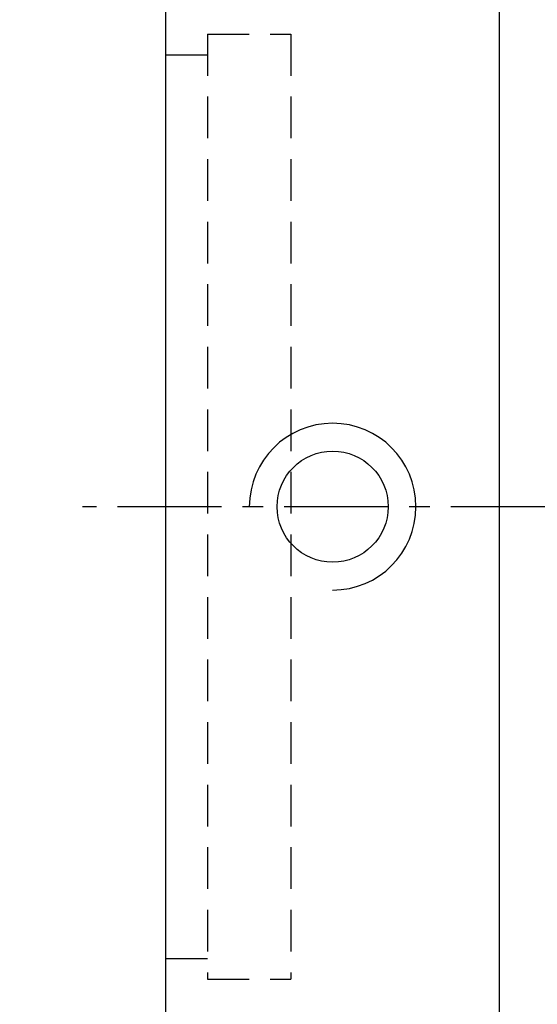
# Model space of a CAD drawing. Extents: x -172 to 880, y 28 to 165.
# Tile 3 of 51: x 730 to 749, y 94 to 129. Entities that reach past the tile are written whole.
import ezdxf

# ---------------------------------------------------------------- set-up
doc = ezdxf.new("R2010")
doc.units = 0
doc.header["$LTSCALE"] = 3
doc.header["$MEASUREMENT"] = 0
doc.header["$PDSIZE"] = -1
doc.linetypes.add('CENTER', pattern=[2, 1.25, -0.25, 0.25, -0.25])
doc.linetypes.add('DASHED', pattern=[0.75, 0.5, -0.25])
doc.layers.get('DEFPOINTS').update_dxf_attribs({"linetype": 'CONTINUOUS'})
for name, color, linetype in [('CL', 1, 'CENTER'), ('DIM', 4, 'CONTINUOUS'), ('HID', 2, 'DASHED'), ('OUT', 3, 'CONTINUOUS')]:
    doc.layers.add(name, color=color, linetype=linetype)
doc.styles.add('DIM-7', font='SIMPLEX.shx', dxfattribs={"width": 0.7, "bigfont": 'chineset.shx'})
doc.dimstyles.new('CNS', dxfattribs={"dimtxt": 3.5, "dimasz": 2.5, "dimexe": 1, "dimexo": 1.5, "dimgap": 0.09, "dimtad": 0, "dimdsep": 46, "dimtxsty": 'DIM-7', "dimcen": 0.09, "dimclrd": 1, "dimclre": 1, "dimclrt": 4, "dimadec": 0, "dimazin": 0, "dimtfac": 1, "dimtix": 1, "dimtmove": 2, "dimatfit": 3, "dimfxl": 1, "dimtvp": 0.971429, "dimtolj": 1, "dimarcsym": 0})

# ---------------------------------------------------------------- blocks, each defined once
blk = doc.blocks.new('*D8')
at = {"layer": 'DEFPOINTS', "color": 0, "transparency": 16777216}
for p in [(725.912, 147.872), (737.248, 147.872), (737.248, 75.872)]:
    blk.add_point(p, dxfattribs=at)
at = {"layer": 'DIM', "color": 0, "lineweight": -2, "transparency": 16777216}
for p, q in [((735.748, 147.872), (724.912, 147.872)), ((725.912, 78.372), (725.912, 145.372)), ((735.748, 75.872), (724.912, 75.872))]:
    blk.add_line(p, q, dxfattribs=at)
at = {"layer": 'DIM', "color": 0, "transparency": 16777216}
for points in [[(725.495, 145.372), (726.329, 145.372), (725.912, 147.872)], [(725.495, 78.372), (726.329, 78.372), (725.912, 75.872)]]:
    blk.add_solid(points, dxfattribs=at)
at = {"layer": 'DIM', "color": 0, "transparency": 16777216, "insert": (723.362, 111.872), "char_height": 3.5, "attachment_point": 5, "rotation": 90, "style": 'DIM-7'}
blk.add_mtext('\\A1;%%C72', dxfattribs=at)

msp = doc.modelspace()

# ---------------------------------------------------------------- linework, layer by layer
at = {"layer": 'CL', "color": 7}
msp.add_line((869.748, 111.872), (732.748, 111.872), dxfattribs=at)
at = {"layer": 'DIM', "color": 7}
msp.add_arc((741.748, 111.872), 3, 270, 180, dxfattribs=at)
at = {"layer": 'HID', "color": 7}
for p, q in [((737.248, 128.872), (740.248, 128.872)), ((737.248, 128.872), (737.248, 94.872)), ((740.248, 128.872), (740.248, 94.872)), ((735.748, 128.122), (737.248, 128.122)), ((735.748, 95.622), (737.248, 95.622)), ((737.248, 94.872), (740.248, 94.872))]:
    msp.add_line(p, q, dxfattribs=at)
at = {"layer": 'OUT', "color": 7}
for p, q in [((735.748, 77.372), (735.748, 146.372)), ((747.748, 77.372), (747.748, 146.372))]:
    msp.add_line(p, q, dxfattribs=at)
msp.add_circle((741.748, 111.872), 2, dxfattribs=at)

# ---------------------------------------------------------------- dimensions: what is measured, and where the dimension line sits
at = {"layer": 'DIM', "color": 7}
dim = msp.add_linear_dim(base=(725.912, 147.872), p1=(737.248, 75.872), p2=(737.248, 147.872), angle=90, text='%%C<>', dimstyle='CNS', override={"dimgap": 0.8, "dimtad": 1, "dimclrd": 0, "dimclre": 0, "dimclrt": 0, "dimtmove": 0}, dxfattribs=at)
dim.commit()
dim.dimension.update_dxf_attribs({"geometry": '*D8', "text_midpoint": (723.362, 111.872)})

doc.saveas('drawing.dxf')
